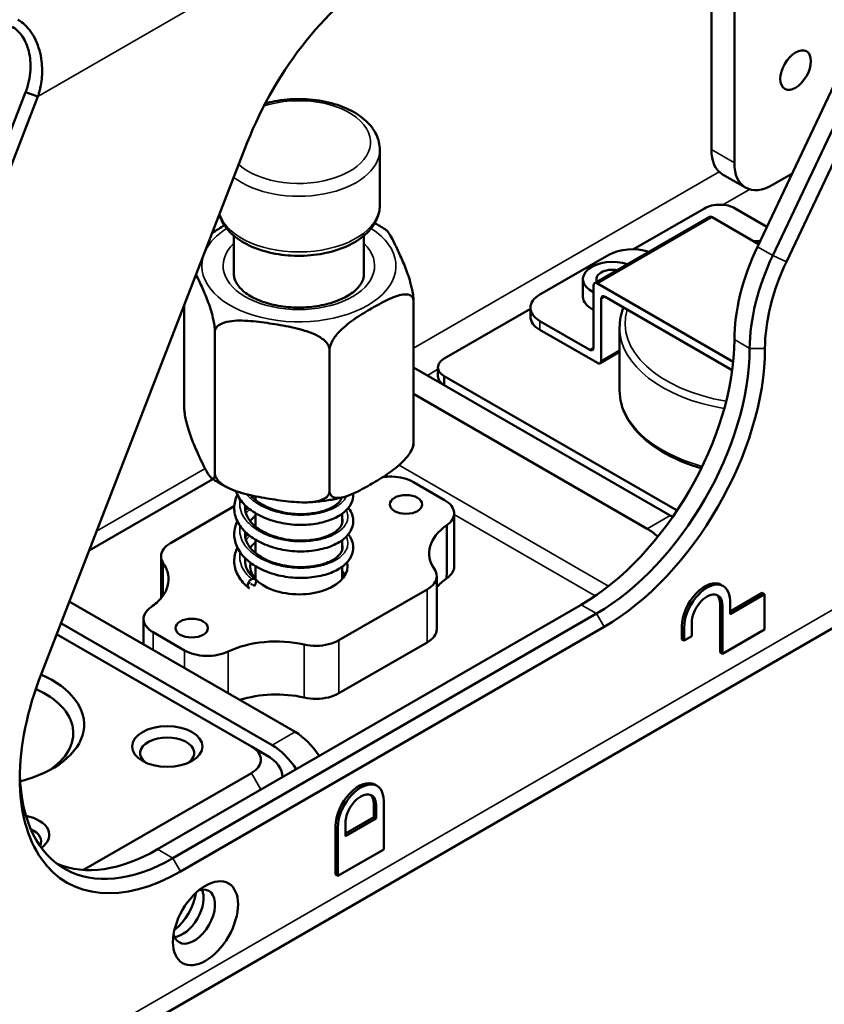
# Paper-space layout 'Sheet_1' of a CAD drawing. Header units: millimetres. Extents: x 1 to 117, y 1 to 117.
# Tile 37 of 73: x 108.56 to 111.48, y 31.85 to 35.43. Entities that reach past the tile are written whole.
import ezdxf

# ---------------------------------------------------------------- set-up
doc = ezdxf.new("R2010")
doc.units = ezdxf.units.MM
doc.layers.add('Visible (ISO)', color=7, linetype='Continuous', lineweight=50)
doc.layers.add('Visible Narrow (ISO)', color=7, linetype='Continuous', lineweight=35)

psp = doc.layouts.new('Sheet_1')

# ---------------------------------------------------------------- linework, layer by layer
at = {"layer": 'Visible (ISO)'}
for p, q in [((111.15612, 36.3446), (111.15612, 34.91083)), ((111.0726, 36.29639), (111.0726, 34.95905)), ((111.60122, 35.36915), (111.23999, 34.60579)), ((111.65689, 35.33701), (111.29566, 34.57364)), ((111.34575, 34.5511), (111.70698, 35.31446)), ((108.57817, 35.16792), (107.9283, 33.49298)), ((107.97328, 33.47719), (108.62315, 35.15214)), ((108.62315, 35.15214), (108.57817, 35.16792)), ((109.38453, 34.98425), (108.6355, 33.05373)), ((109.86631, 34.75653), (109.86631, 34.95905)), ((111.19689, 34.82072), (111.11337, 34.86894)), ((111.36547, 34.87097), (111.29531, 34.83047)), ((111.04755, 34.74528), (110.78965, 34.59638)), ((111.27443, 34.67858), (111.1589, 34.74528)), ((110.64796, 34.47302), (111.06555, 34.71411)), ((111.07539, 34.71314), (111.24456, 34.61546)), ((109.33587, 34.64548), (109.33587, 34.50419)), ((109.80831, 34.64548), (109.80831, 34.50419)), ((110.69956, 34.57652), (110.44901, 34.43186)), ((110.60522, 34.48812), (110.60522, 34.42383)), ((110.64389, 34.23899), (110.64389, 34.46401)), ((110.65781, 34.47204), (111.15198, 34.18673)), ((111.14844, 34.15663), (110.68564, 34.42383)), ((109.15493, 34.39249), (109.15493, 34.02225)), ((109.98925, 34.40751), (109.98925, 33.89318)), ((110.67172, 34.41579), (110.67172, 34.19077)), ((110.41442, 34.37974), (110.10103, 34.19881)), ((110.41442, 34.38364), (110.41442, 34.3515)), ((110.44901, 34.33543), (110.62997, 34.23095)), ((109.26671, 34.29573), (109.26671, 33.7814)), ((110.44901, 34.30328), (110.65781, 34.18273)), ((110.73876, 34.08308), (110.73876, 34.31132)), ((109.68387, 34.2312), (109.68387, 33.71687)), ((110.66765, 34.18176), (110.73876, 34.22282)), ((85.39504, 18.13879), (113.22275, 34.20513)), ((109.98925, 34.16691), (110.92227, 33.62822)), ((110.07797, 34.13452), (110.07797, 34.16666)), ((110.10103, 34.13452), (110.94755, 33.64578)), ((110.10103, 34.13452), (110.10103, 34.10237)), ((110.83876, 33.58001), (109.98925, 34.07047)), ((109.25861, 33.76065), (108.80908, 33.50112)), ((109.98847, 33.74946), (110.10223, 33.68379)), ((109.4001, 33.69769), (109.4042, 33.70006)), ((109.41461, 33.69787), (109.41461, 33.68417)), ((109.10543, 33.52756), (109.33716, 33.66135)), ((109.41461, 33.63645), (109.41461, 33.58774)), ((109.72957, 33.63446), (109.72957, 33.5995)), ((110.13682, 33.63553), (110.13682, 33.44265)), ((110.92227, 33.62822), (110.93184, 33.6227)), ((109.41461, 33.54001), (109.41461, 33.4913)), ((109.72957, 33.53803), (109.72957, 33.50306)), ((109.07084, 33.47973), (109.07084, 33.32743)), ((109.41461, 33.44358), (109.41461, 33.39653)), ((109.72957, 33.44159), (109.72957, 33.39653)), ((110.07334, 33.40704), (110.07334, 33.21417)), ((110.03875, 33.35922), (109.71788, 33.17396)), ((111.108, 33.37611), (111.11607, 33.37145)), ((108.73682, 33.31487), (109.55817, 32.84066)), ((111.14053, 33.27848), (111.25773, 33.34615)), ((111.14053, 33.26916), (111.26581, 33.34149)), ((111.14053, 33.31738), (111.14053, 33.26916)), ((111.26581, 33.34149), (111.25773, 33.34615)), ((111.26581, 33.34149), (111.26581, 33.2129)), ((110.5994, 33.30359), (109.05827, 32.41382)), ((111.10462, 33.12916), (111.10462, 33.30597)), ((111.11269, 33.1245), (111.11269, 33.3013)), ((109.00736, 33.25125), (109.00736, 33.15867)), ((110.65508, 33.27144), (109.11395, 32.38167)), ((109.47465, 32.79244), (108.70625, 33.23608)), ((110.68292, 33.22322), (109.14179, 32.33345)), ((110.96542, 33.17738), (110.96542, 33.2256)), ((110.9735, 33.17272), (110.9735, 33.22094)), ((111.00134, 33.23701), (111.00134, 33.18879)), ((111.26581, 33.2129), (111.11269, 33.1245)), ((108.69096, 33.19669), (109.39949, 32.78762)), ((109.15571, 33.13731), (109.04195, 33.20299)), ((110.9735, 33.17272), (110.96542, 33.17738)), ((111.00134, 33.18879), (110.9735, 33.17272)), ((110.03875, 33.16634), (109.71788, 32.98109)), ((111.11269, 33.1245), (111.10462, 33.12916)), ((109.39949, 32.78762), (109.45517, 32.75547)), ((109.39949, 32.69118), (108.78872, 32.33856)), ((109.84829, 32.64881), (109.85636, 32.64415)), ((109.84491, 32.53045), (109.84491, 32.57867)), ((109.85298, 32.52579), (109.85298, 32.57401)), ((109.88082, 32.59008), (109.88082, 32.41328)), ((109.74163, 32.47082), (109.84491, 32.53045)), ((109.74163, 32.4615), (109.85298, 32.52579)), ((109.85298, 32.52579), (109.84491, 32.53045)), ((109.70572, 32.32151), (109.70572, 32.49831)), ((109.71379, 32.31685), (109.71379, 32.49365)), ((109.74163, 32.50972), (109.74163, 32.4615)), ((109.88082, 32.41328), (109.71379, 32.31685)), ((109.71379, 32.31685), (109.70572, 32.32151))]:
    psp.add_line(p, q, dxfattribs=at)
for centre, major_axis, start_param, end_param in [((109.89082, 34.93903), (-0.41339, -0.71601), 3.9269908, 4.9741883), ((111.2118, 35.03941), (-0.09843, -0.17048), 5.4977871, 6.2831853), ((111.29531, 34.99119), (-0.09843, -0.17048), 5.4977871, 7.0685835), ((111.07539, 34.69706), (-0.00984, 0.01705), 5.4977871, 6.2831853), ((110.78308, 34.5283), (0.11811, 0), 1.0233393, 2.3561945), ((111.57376, 34.50874), (-0.29528, -0.51143), 4.85313, 5.4974801), ((111.62944, 34.47659), (0.29528, 0.51143), 1.7115373, 2.3558991), ((110.71348, 34.48812), (-0.10827, 0), 4.1870417, 7.155802), ((111.65728, 34.46052), (0.27559, 0.47734), 1.7115373, 2.3559191), ((110.71348, 34.48812), (-0.05906, 0), 4.4178735, 6.5777008), ((110.65781, 34.45597), (-0.00984, 0.01705), 5.4977871, 7.0685835), ((110.53253, 34.38364), (-0.11811, 0), 5.4977871, 7.0685835), ((110.71348, 34.42383), (-0.10827, 0), 0, 0.8726167), ((110.68564, 34.40775), (-0.00984, 0.01705), 5.4977871, 7.0685835), ((110.53253, 34.3515), (-0.11811, 0), 0, 0.7853982), ((110.5994, 33.9465), (-0.3937, -0.68191), 0.7853982, 2.355943), ((110.62997, 34.24703), (0.00984, -0.01705), 5.4977871, 7.0685835), ((110.65508, 33.91435), (0.3937, 0.68191), 3.9269909, 5.4975119), ((110.68292, 33.89828), (0.41339, 0.71601), 3.9269912, 5.4975119), ((110.65781, 34.19881), (0.00984, -0.01705), 5.4977871, 7.0685835), ((110.92227, 33.4675), (-0.09843, 0.17048), 5.4302988, 5.4977871), ((110.32174, 33.49045), (-0.27559, 0), 5.586766, 6.6570666), ((110.83876, 33.41928), (0.09843, -0.17048), 2.0699722, 2.3561945), ((109.57209, 33.44339), (-0.17717, 0), 6.1612754, 9.5643808), ((109.57209, 33.3791), (0.17717, 0), 0.3196873, 0.4758822), ((110.32174, 33.29758), (0.27559, 0), 2.4499824, 2.6936521), ((111.04894, 33.27382), (0.05906, 0.10229), 0, 2.3561945), ((111.05701, 33.26916), (0.05906, 0.10229), 5.4977871, 8.6393798), ((111.05701, 33.26916), (0.03937, 0.06819), 5.4977871, 8.6393798), ((111.04894, 33.27382), (0.03937, 0.06819), 5.4977871, 6.1804743), ((109.49057, 33.01058), (-0.27559, 0), 4.3385077, 5.404833), ((109.14179, 33.00851), (-0.41339, -0.71601), 4.9741884, 7.0685835), ((108.39729, 32.86798), (0.3937, 0), 5.1340847, 7.2091783), ((108.39729, 32.83584), (0.35433, 0), 5.5519051, 7.1921777), ((109.49057, 32.8177), (0.27559, 0), 1.196915, 2.0771288), ((109.09326, 32.76351), (0.09843, 0), 5.6383826, 10.0695807), ((109.55817, 32.67993), (-0.09843, 0.17048), 4.8115418, 5.4977871), ((109.31597, 32.7394), (0.11811, 0), 5.4977871, 7.0685835), ((109.47465, 32.63171), (0.09843, -0.17048), 1.6699491, 2.3561945), ((109.31597, 32.67511), (0.19685, 0), 0.0100007, 0.7853982), ((109.11395, 33.02458), (-0.3937, -0.68191), 5.5224847, 7.0685835), ((109.78923, 32.54653), (0.05906, 0.10229), 0, 2.3561945), ((109.79731, 32.54187), (0.05906, 0.10229), 5.4977871, 8.6393798), ((109.79731, 32.54187), (0.03937, 0.06819), 5.4977871, 8.6393798), ((109.78923, 32.54653), (0.03937, 0.06819), 5.4977871, 6.1804743), ((108.53648, 32.46616), (0.12795, 0), 5.5982742, 7.511005), ((108.53648, 32.44205), (0.09843, 0), 5.9965359, 7.1885489), ((109.05827, 33.05673), (-0.3937, -0.68191), 0.0707697, 0.7853982), ((109.1907, 32.16882), (-0.05413, -0.09376), 5.7430413, 9.9649219), ((109.10718, 32.21704), (0.06398, 0.11081), 4.0651663, 5.3596117), ((109.14894, 32.19293), (-0.05413, -0.09376), 0.3959606, 2.7456321)]:
    psp.add_ellipse(centre, major_axis=major_axis, ratio=0.5773503, start_param=start_param, end_param=end_param, dxfattribs=at)
for centre, major_axis in [((111.37883, 35.24836), (-0.03937, -0.06819)), ((109.96183, 33.66841), (-0.05906, 0)), ((109.18235, 33.21837), (-0.05906, 0)), ((109.09326, 32.78762), (0.12795, 0)), ((109.23246, 32.14471), (-0.08366, -0.14491))]:
    psp.add_ellipse(centre, major_axis=major_axis, ratio=0.5773503, dxfattribs=at)
for points, knots in [([(108.5504, 35.43159), (108.55889, 35.42649), (108.56713, 35.42037), (108.58304, 35.40568), (108.59054, 35.39712), (108.61106, 35.36818), (108.62135, 35.34529), (108.6319, 35.30758), (108.63456, 35.29408), (108.63876, 35.2591), (108.63883, 35.23749), (108.63557, 35.20532), (108.63388, 35.1945), (108.63051, 35.1785), (108.62924, 35.17316), (108.62712, 35.16524), (108.62638, 35.1626), (108.62521, 35.15867), (108.62481, 35.15735), (108.6242, 35.15539), (108.62399, 35.15474), (108.62368, 35.15376), (108.62358, 35.15344), (108.62342, 35.15295), (108.62337, 35.15279), (108.62329, 35.15254), (108.62326, 35.15246), (108.62322, 35.15234), (108.62321, 35.1523), (108.62317, 35.15219), (108.62316, 35.15214), (108.62315, 35.15214)], [0.000001, 0.000001, 0.000001, 0.000001, 0.09333386, 0.09333386, 0.19123357, 0.19123357, 0.39027973, 0.39027973, 0.49620213, 0.49620213, 0.65999743, 0.65999743, 0.74435524, 0.74435524, 0.78718788, 0.78718788, 0.80878142, 0.80878142, 0.81962497, 0.81962497, 0.82505882, 0.82505882, 0.82777881, 0.82777881, 0.82913958, 0.82913958, 0.82982016, 0.82982016, 0.8301605, 0.8301605, 0.83069844, 0.83069844, 0.83069844, 0.83069844]), ([(108.52953, 35.40561), (108.53649, 35.40179), (108.54305, 35.39686), (108.55542, 35.38505), (108.5612, 35.37808), (108.57683, 35.35486), (108.58466, 35.33653), (108.59491, 35.29522), (108.59676, 35.27198), (108.59491, 35.2354), (108.59311, 35.22167), (108.58882, 35.20137), (108.58709, 35.19457), (108.58408, 35.18451), (108.583, 35.18116), (108.58127, 35.17617), (108.58068, 35.17451), (108.57976, 35.17203), (108.57944, 35.17121), (108.57897, 35.16997), (108.57881, 35.16956), (108.57857, 35.16895), (108.57849, 35.16874), (108.57837, 35.16843), (108.57833, 35.16833), (108.57827, 35.16818), (108.57825, 35.16812), (108.57821, 35.16803), (108.57817, 35.16793), (108.57817, 35.16792)], [0.000001, 0.000001, 0.000001, 0.000001, 0.07440278, 0.07440278, 0.15252755, 0.15252755, 0.31160963, 0.31160963, 0.48520152, 0.48520152, 0.5897102, 0.5897102, 0.64326295, 0.64326295, 0.67035908, 0.67035908, 0.68399063, 0.68399063, 0.69082806, 0.69082806, 0.69425231, 0.69425231, 0.69596584, 0.69596584, 0.69682295, 0.69682295, 0.6972516, 0.6972516, 0.69760174, 0.69760174, 0.69760174, 0.69760174]), ([(109.86631, 34.95905), (109.86631, 34.9774), (109.862, 34.99567), (109.8455, 35.03092), (109.83273, 35.04767), (109.79904, 35.07924), (109.7772, 35.09356), (109.72716, 35.11744), (109.69874, 35.1268), (109.63891, 35.13945), (109.60753, 35.14278), (109.54479, 35.1433), (109.51344, 35.14051), (109.4719, 35.13254), (109.4605, 35.12987), (109.44939, 35.12676)], [0.7853982, 0.7853982, 0.7853982, 0.7853982, 1.0494452, 1.0494452, 1.3375527, 1.3375527, 1.6655221, 1.6655221, 2.0050425, 2.0050425, 2.3419381, 2.3419381, 2.6771726, 2.6771726, 2.8073287, 2.8073287, 2.8073287, 2.8073287]), ([(109.28284, 34.72215), (109.28474, 34.71564), (109.28717, 34.70925), (109.29868, 34.68466), (109.31145, 34.66792), (109.34514, 34.63634), (109.36698, 34.62202), (109.41702, 34.59814), (109.44544, 34.58879), (109.50527, 34.57613), (109.53665, 34.5728), (109.59939, 34.57228), (109.63074, 34.57507), (109.69071, 34.58658), (109.7193, 34.59532), (109.77111, 34.61842), (109.7943, 34.63281), (109.83194, 34.66644), (109.84667, 34.68563), (109.86264, 34.72268), (109.86631, 34.73958), (109.86631, 34.75653)], [4.0938802, 4.0938802, 4.0938802, 4.0938802, 4.1910379, 4.1910379, 4.4791453, 4.4791453, 4.8071147, 4.8071147, 5.1466351, 5.1466351, 5.4835308, 5.4835308, 5.8187653, 5.8187653, 6.1554022, 6.1554022, 6.4948675, 6.4948675, 6.8246774, 6.8246774, 7.0685835, 7.0685835, 7.0685835, 7.0685835]), ([(111.04755, 34.74528), (111.05499, 34.74941), (111.06374, 34.75289), (111.07333, 34.75519), (111.08276, 34.75746), (111.09299, 34.7586), (111.10323, 34.7586), (111.11346, 34.7586), (111.1237, 34.75746), (111.13313, 34.75519), (111.14271, 34.75289), (111.15146, 34.74941), (111.1589, 34.74528)], [0, 0, 0, 0, 0.2520177, 0.2520177, 0.2520177, 0.5, 0.5, 0.5, 0.7479823, 0.7479823, 0.7479823, 1, 1, 1, 1]), ([(109.84811, 34.69163), (109.84845, 34.69145), (109.84879, 34.69127), (109.85376, 34.68862), (109.85832, 34.68607), (109.86731, 34.68082), (109.87173, 34.67813), (109.88043, 34.67258), (109.8847, 34.66974), (109.8889, 34.66682)], [4.67072865, 4.67072865, 4.67072865, 4.67072865, 4.67390706, 4.67390706, 4.71774306, 4.71774306, 4.76157906, 4.76157906, 4.80541506, 4.80541506, 4.80541506, 4.80541506]), ([(109.8889, 34.66677), (109.8898, 34.66617), (109.89068, 34.66544), (109.89778, 34.6586), (109.90491, 34.64677), (109.91937, 34.6196), (109.92669, 34.60429), (109.93336, 34.58992), (109.94003, 34.57555), (109.94736, 34.55929), (109.96181, 34.52415), (109.96894, 34.50526), (109.97823, 34.47418), (109.98171, 34.46101), (109.98571, 34.44155), (109.98726, 34.43237), (109.98881, 34.41897), (109.98925, 34.41236), (109.98925, 34.40751)], [1.9531942, 1.9531942, 1.9531942, 1.9531942, 1.9801263, 1.9801263, 2.1764742, 2.1764742, 2.372822, 2.372822, 2.372822, 2.5691699, 2.5691699, 2.7655178, 2.7655178, 2.861543, 2.861543, 2.9207627, 2.9207627, 2.9660275, 2.9660275, 2.9660275, 2.9660275]), ([(109.26671, 34.29573), (109.26671, 34.30058), (109.26626, 34.30719), (109.26472, 34.3206), (109.26316, 34.32977), (109.25917, 34.34923), (109.25569, 34.3624), (109.2464, 34.39348), (109.23927, 34.41238), (109.22481, 34.44751), (109.21749, 34.46378), (109.21082, 34.47815), (109.20683, 34.48673), (109.20261, 34.49566), (109.19832, 34.50434)], [1.77961652, 1.77961652, 1.77961652, 1.77961652, 1.82488137, 1.82488137, 1.8841011, 1.8841011, 1.9801263, 1.9801263, 2.17647417, 2.17647417, 2.37282203, 2.37282203, 2.37282203, 2.49015105, 2.49015105, 2.49015105, 2.49015105]), ([(109.80831, 34.50419), (109.80831, 34.49672), (109.80678, 34.48918), (109.79805, 34.46914), (109.78815, 34.45596), (109.76046, 34.43313), (109.74469, 34.42338), (109.70771, 34.40658), (109.68653, 34.39954), (109.6406, 34.38918), (109.61581, 34.38591), (109.56535, 34.38376), (109.53969, 34.38491), (109.49048, 34.3915), (109.46694, 34.39693), (109.42473, 34.41116), (109.40602, 34.41992), (109.37524, 34.43916), (109.36312, 34.4496), (109.3454, 34.47058), (109.34012, 34.48095), (109.33644, 34.49518), (109.33587, 34.49969), (109.33587, 34.50419)], [5.4977871, 5.4977871, 5.4977871, 5.4977871, 5.7443637, 5.7443637, 6.1084817, 6.1084817, 6.4019696, 6.4019696, 6.6959446, 6.6959446, 6.9949448, 6.9949448, 7.2965054, 7.2965054, 7.5971635, 7.5971635, 7.8936383, 7.8936383, 8.1856605, 8.1856605, 8.4909071, 8.4909071, 8.6393798, 8.6393798, 8.6393798, 8.6393798]), ([(109.98925, 34.40751), (109.98925, 34.41236), (109.98804, 34.41731), (109.98382, 34.42496), (109.97957, 34.42832), (109.96865, 34.43287), (109.95915, 34.43306), (109.93377, 34.42947), (109.91429, 34.42176), (109.8748, 34.40294), (109.85478, 34.39186), (109.83656, 34.38134), (109.81834, 34.37082), (109.79832, 34.35879), (109.75883, 34.332), (109.73935, 34.31722), (109.71396, 34.2915), (109.70447, 34.28034), (109.69355, 34.26319), (109.6893, 34.25491), (109.68508, 34.2424), (109.68387, 34.23605), (109.68387, 34.2312)], [1.7796165, 1.7796165, 1.7796165, 1.7796165, 1.8248814, 1.8248814, 1.8841011, 1.8841011, 1.9801263, 1.9801263, 2.1764742, 2.1764742, 2.372822, 2.372822, 2.372822, 2.5691699, 2.5691699, 2.7655178, 2.7655178, 2.861543, 2.861543, 2.9207627, 2.9207627, 2.9660275, 2.9660275, 2.9660275, 2.9660275]), ([(109.68387, 34.2312), (109.68387, 34.23605), (109.68221, 34.24195), (109.67645, 34.25293), (109.67064, 34.25964), (109.65573, 34.2728), (109.64276, 34.28049), (109.60808, 34.29692), (109.58147, 34.30456), (109.52752, 34.3169), (109.50018, 34.3216), (109.47529, 34.32545), (109.4504, 34.3293), (109.42306, 34.33306), (109.3691, 34.33742), (109.34249, 34.338), (109.30782, 34.3323), (109.29485, 34.32863), (109.27994, 34.32009), (109.27412, 34.31517), (109.26837, 34.30597), (109.26671, 34.30058), (109.26671, 34.29573)], [1.7796165, 1.7796165, 1.7796165, 1.7796165, 1.8248814, 1.8248814, 1.8841011, 1.8841011, 1.9801263, 1.9801263, 2.1764742, 2.1764742, 2.372822, 2.372822, 2.372822, 2.5691699, 2.5691699, 2.7655178, 2.7655178, 2.861543, 2.861543, 2.9207627, 2.9207627, 2.9660275, 2.9660275, 2.9660275, 2.9660275]), ([(110.10103, 34.13452), (110.09387, 34.13881), (110.08786, 34.14387), (110.08386, 34.1494), (110.07994, 34.15484), (110.07797, 34.16075), (110.07797, 34.16666), (110.07797, 34.17257), (110.07994, 34.17848), (110.08386, 34.18392), (110.08786, 34.18946), (110.09387, 34.19451), (110.10103, 34.19881)], [0, 0, 0, 0, 0.2520177, 0.2520177, 0.2520177, 0.5, 0.5, 0.5, 0.7479823, 0.7479823, 0.7479823, 1, 1, 1, 1]), ([(110.07797, 34.13452), (110.07797, 34.12861), (110.07994, 34.1227), (110.08386, 34.11725), (110.08786, 34.11172), (110.09387, 34.10667), (110.10103, 34.10237)], [0.5, 0.5, 0.5, 0.5, 0.7479823, 0.7479823, 0.7479823, 1, 1, 1, 1]), ([(110.73876, 34.08308), (110.73876, 34.05031), (110.74736, 34.01761), (110.78074, 33.95496), (110.80612, 33.92514), (110.87171, 33.87097), (110.9125, 33.84688), (110.98305, 33.81681), (111.00902, 33.80763), (111.03611, 33.79982)], [3.9269908, 3.9269908, 3.9269908, 3.9269908, 4.2253303, 4.2253303, 4.5370702, 4.5370702, 4.8618401, 4.8618401, 5.0345566, 5.0345566, 5.0345566, 5.0345566]), ([(109.15493, 34.02225), (109.15493, 34.0174), (109.15537, 34.01079), (109.15692, 33.99739), (109.15847, 33.98821), (109.16247, 33.96875), (109.16595, 33.95558), (109.17524, 33.9245), (109.18237, 33.90561), (109.19682, 33.87047), (109.20415, 33.85421), (109.21749, 33.82547), (109.22481, 33.81016), (109.23927, 33.78299), (109.2464, 33.77116), (109.25569, 33.76221), (109.25917, 33.7604), (109.26316, 33.76264), (109.26472, 33.7651), (109.26626, 33.77186), (109.26671, 33.77655), (109.26671, 33.7814)], [-1.7796165, -1.7796165, -1.7796165, -1.7796165, -1.7343517, -1.7343517, -1.6751319, -1.6751319, -1.5791067, -1.5791067, -1.3827589, -1.3827589, -1.186411, -1.186411, -0.9900632, -0.9900632, -0.7937153, -0.7937153, -0.6976901, -0.6976901, -0.6384704, -0.6384704, -0.5932055, -0.5932055, -0.5932055, -0.5932055]), ([(109.68387, 33.71687), (109.68387, 33.71202), (109.68508, 33.70707), (109.6893, 33.69942), (109.69355, 33.69606), (109.70447, 33.69151), (109.71396, 33.69131), (109.73935, 33.6949), (109.75883, 33.70262), (109.79832, 33.72143), (109.81834, 33.73252), (109.85478, 33.75355), (109.8748, 33.76559), (109.91429, 33.79238), (109.93377, 33.80715), (109.95915, 33.83287), (109.96865, 33.84403), (109.97957, 33.86119), (109.98382, 33.86946), (109.98804, 33.88198), (109.98925, 33.88833), (109.98925, 33.89318)], [-1.7796165, -1.7796165, -1.7796165, -1.7796165, -1.7343517, -1.7343517, -1.6751319, -1.6751319, -1.5791067, -1.5791067, -1.3827589, -1.3827589, -1.186411, -1.186411, -0.9900632, -0.9900632, -0.7937153, -0.7937153, -0.6976901, -0.6976901, -0.6384704, -0.6384704, -0.5932055, -0.5932055, -0.5932055, -0.5932055]), ([(109.98925, 33.89318), (109.98925, 33.88833), (109.98881, 33.88364), (109.98783, 33.87938), (109.98745, 33.87822), (109.98701, 33.87723)], [-1.779616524, -1.779616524, -1.779616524, -1.779616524, -1.734351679, -1.734351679, -1.713783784, -1.713783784, -1.713783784, -1.713783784]), ([(109.98702, 33.87717), (109.98666, 33.87633), (109.98629, 33.8755), (109.98555, 33.87383), (109.98517, 33.873), (109.98441, 33.87135), (109.98402, 33.87052), (109.98324, 33.86888), (109.98284, 33.86806), (109.98203, 33.86642), (109.98163, 33.86561), (109.98122, 33.8648)], [5.742148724, 5.742148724, 5.742148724, 5.742148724, 5.750253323, 5.750253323, 5.758357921, 5.758357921, 5.76646252, 5.76646252, 5.774567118, 5.774567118, 5.782671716, 5.782671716, 5.782671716, 5.782671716]), ([(109.26671, 33.7814), (109.26671, 33.77655), (109.26837, 33.77065), (109.27412, 33.75967), (109.27994, 33.75296), (109.29485, 33.7398), (109.30782, 33.73211), (109.34249, 33.71568), (109.3691, 33.70804), (109.42306, 33.6957), (109.4504, 33.691), (109.50018, 33.6833), (109.52752, 33.67954), (109.58147, 33.67518), (109.60808, 33.6746), (109.64276, 33.6803), (109.65573, 33.68397), (109.67064, 33.69251), (109.67645, 33.69743), (109.68221, 33.70663), (109.68387, 33.71202), (109.68387, 33.71687)], [-1.7796165, -1.7796165, -1.7796165, -1.7796165, -1.7343517, -1.7343517, -1.6751319, -1.6751319, -1.5791067, -1.5791067, -1.3827589, -1.3827589, -1.186411, -1.186411, -0.9900632, -0.9900632, -0.7937153, -0.7937153, -0.6976901, -0.6976901, -0.6384704, -0.6384704, -0.5932055, -0.5932055, -0.5932055, -0.5932055]), ([(109.32363, 33.72468), (109.31874, 33.72687), (109.31392, 33.72913), (109.30439, 33.73379), (109.29969, 33.73619), (109.29042, 33.74114), (109.28586, 33.74369), (109.27687, 33.74894), (109.27245, 33.75163), (109.26375, 33.75718), (109.25948, 33.76002), (109.25528, 33.76294)], [1.44464241, 1.44464241, 1.44464241, 1.44464241, 1.48847841, 1.48847841, 1.53231441, 1.53231441, 1.5761504, 1.5761504, 1.6199864, 1.6199864, 1.6638224, 1.6638224, 1.6638224, 1.6638224]), ([(109.87708, 33.76752), (109.88795, 33.76905), (109.91375, 33.77045), (109.9537, 33.76516), (109.978, 33.75531), (109.98847, 33.74946)], [0.30833985, 0.30833985, 0.30833985, 0.30833985, 0.50048631, 0.74845056, 1, 1, 1, 1]), ([(109.76996, 33.70804), (109.76999, 33.70762), (109.77001, 33.7072), (109.7705, 33.6945), (109.76751, 33.682), (109.75597, 33.65957), (109.74749, 33.64927), (109.72502, 33.63013), (109.71015, 33.62144), (109.67522, 33.60698), (109.65437, 33.60136), (109.61054, 33.59453), (109.58703, 33.59309), (109.54069, 33.59506), (109.51731, 33.59844), (109.47291, 33.60943), (109.45139, 33.61725), (109.41287, 33.63645), (109.39547, 33.64801), (109.36677, 33.67428), (109.35524, 33.68948), (109.34596, 33.70931), (109.34442, 33.71308), (109.34309, 33.71691)], [8.8176471, 8.8176471, 8.8176471, 8.8176471, 8.8227807, 8.8227807, 8.9734113, 8.9734113, 9.120388, 9.120388, 9.2884623, 9.2884623, 9.4697635, 9.4697635, 9.6490134, 9.6490134, 9.8246856, 9.8246856, 10.0017361, 10.0017361, 10.1797302, 10.1797302, 10.3594131, 10.3594131, 10.4007091, 10.4007091, 10.4007091, 10.4007091]), ([(109.75198, 33.65573), (109.759, 33.64698), (109.76426, 33.63738), (109.77102, 33.6144), (109.77096, 33.60042), (109.7637, 33.57628), (109.7575, 33.56552), (109.73977, 33.54506), (109.72748, 33.53552), (109.6974, 33.51881), (109.67871, 33.51174), (109.63775, 33.50159), (109.61486, 33.49846), (109.56881, 33.49674), (109.54514, 33.49816), (109.49955, 33.50564), (109.47706, 33.5117), (109.43575, 33.52771), (109.41645, 33.53788), (109.38336, 33.56132), (109.36918, 33.57507), (109.3483, 33.60508), (109.34127, 33.62165), (109.33585, 33.65427), (109.33686, 33.67062), (109.3432, 33.69212), (109.34556, 33.69815), (109.34845, 33.70402)], [5.2434274, 5.2434274, 5.2434274, 5.2434274, 5.3707555, 5.3707555, 5.5336763, 5.5336763, 5.6759075, 5.6759075, 5.8362823, 5.8362823, 6.0138647, 6.0138647, 6.1951791, 6.1951791, 6.3717529, 6.3717529, 6.5477707, 6.5477707, 6.7251758, 6.7251758, 6.9044517, 6.9044517, 7.0819509, 7.0819509, 7.248013, 7.248013, 7.3139054, 7.3139054, 7.3139054, 7.3139054]), ([(109.39653, 33.70177), (109.40421, 33.69255), (109.41421, 33.68375), (109.43869, 33.66717), (109.45372, 33.65935), (109.48641, 33.64655), (109.5045, 33.64145), (109.54153, 33.63465), (109.56094, 33.63295), (109.59842, 33.63313), (109.61696, 33.63488), (109.65081, 33.64112), (109.66658, 33.64574), (109.69287, 33.65695), (109.70385, 33.66363), (109.71974, 33.67736), (109.72501, 33.68458), (109.7282, 33.69192), (109.72853, 33.69275), (109.72882, 33.69356)], [14.5266462, 14.5266462, 14.5266462, 14.5266462, 14.6570557, 14.6570557, 14.7982293, 14.7982293, 14.9413707, 14.9413707, 15.0862644, 15.0862644, 15.2311626, 15.2311626, 15.3763226, 15.3763226, 15.5186222, 15.5186222, 15.6576085, 15.6576085, 15.6754936, 15.6754936, 15.6754936, 15.6754936]), ([(109.73376, 33.6948), (109.72575, 33.69276), (109.71765, 33.69088), (109.70131, 33.68744), (109.69306, 33.68587), (109.67645, 33.68305), (109.66809, 33.6818), (109.65127, 33.67962), (109.64281, 33.67869), (109.62583, 33.67714), (109.6173, 33.67652), (109.60876, 33.67607)], [0.37072174, 0.37072174, 0.37072174, 0.37072174, 0.43523698, 0.43523698, 0.49975221, 0.49975221, 0.56426745, 0.56426745, 0.62878268, 0.62878268, 0.69329792, 0.69329792, 0.69329792, 0.69329792]), ([(110.10223, 33.68379), (110.11236, 33.67774), (110.12941, 33.66371), (110.13931, 33.63879), (110.13349, 33.61366), (110.11909, 33.59896), (110.11032, 33.59252)], [0, 0, 0, 0, 0.2534849, 0.503357, 0.7532291, 1, 1, 1, 1]), ([(109.37702, 33.66501), (109.37656, 33.66172), (109.37636, 33.65842), (109.37655, 33.64293), (109.3801, 33.63053), (109.39418, 33.60665), (109.40487, 33.59501), (109.43051, 33.57561), (109.44503, 33.56723), (109.47666, 33.55342), (109.49413, 33.54779), (109.53045, 33.53977), (109.54976, 33.53734), (109.58752, 33.53616), (109.60642, 33.53734), (109.64135, 33.54247), (109.65784, 33.54659), (109.68584, 33.55697), (109.69781, 33.56333), (109.71582, 33.57681), (109.72218, 33.58409), (109.72982, 33.59778), (109.73112, 33.60401), (109.73045, 33.61203), (109.73011, 33.6139), (109.72957, 33.61584)], [17.1754481, 17.1754481, 17.1754481, 17.1754481, 17.2206425, 17.2206425, 17.3868038, 17.3868038, 17.5497701, 17.5497701, 17.6928315, 17.6928315, 17.8343779, 17.8343779, 17.9790494, 17.9790494, 18.1242268, 18.1242268, 18.2697327, 18.2697327, 18.4122921, 18.4122921, 18.5518799, 18.5518799, 18.6966195, 18.6966195, 18.740648, 18.740648, 18.740648, 18.740648]), ([(109.37708, 33.6464), (109.3799, 33.64919), (109.38286, 33.65191), (109.38639, 33.65495), (109.38684, 33.65534), (109.3873, 33.65573)], [4.087984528, 4.087984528, 4.087984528, 4.087984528, 4.124685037, 4.124685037, 4.130129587, 4.130129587, 4.130129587, 4.130129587]), ([(109.75198, 33.55929), (109.75503, 33.55549), (109.75773, 33.55155), (109.7674, 33.5347), (109.77098, 33.52009), (109.76893, 33.49396), (109.76477, 33.48216), (109.75121, 33.46049), (109.74154, 33.45042), (109.71658, 33.432), (109.70037, 33.42376), (109.66324, 33.41067), (109.64167, 33.40587), (109.59685, 33.40068), (109.57305, 33.40014), (109.52673, 33.40401), (109.50362, 33.40828), (109.46015, 33.42097), (109.43929, 33.4296), (109.40253, 33.45024), (109.38616, 33.46242), (109.35988, 33.49), (109.34975, 33.50579), (109.33796, 33.53798), (109.33586, 33.55477), (109.33904, 33.58355), (109.34272, 33.59593), (109.34845, 33.60758)], [1.8608747, 1.8608747, 1.8608747, 1.8608747, 1.9162543, 1.9162543, 2.0904747, 2.0904747, 2.2365362, 2.2365362, 2.3872831, 2.3872831, 2.5593146, 2.5593146, 2.7403829, 2.7403829, 2.9195809, 2.9195809, 3.0948973, 3.0948973, 3.2719376, 3.2719376, 3.4497382, 3.4497382, 3.6293653, 3.6293653, 3.8003952, 3.8003952, 3.9313284, 3.9313284, 3.9313284, 3.9313284]), ([(109.41461, 33.62734), (109.40724, 33.62129), (109.40085, 33.6149), (109.39533, 33.60811), (109.39507, 33.60779), (109.39481, 33.60747)], [19.820377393, 19.820377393, 19.820377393, 19.820377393, 19.91185072, 19.91185072, 19.916348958, 19.916348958, 19.916348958, 19.916348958]), ([(109.37703, 33.56865), (109.37592, 33.56072), (109.37626, 33.55264), (109.38086, 33.53221), (109.38751, 33.5193), (109.4071, 33.49664), (109.41965, 33.48644), (109.44789, 33.46935), (109.46351, 33.46212), (109.4972, 33.45047), (109.51577, 33.446), (109.55325, 33.44059), (109.57264, 33.43968), (109.60973, 33.44119), (109.62788, 33.44354), (109.66051, 33.45094), (109.67542, 33.45608), (109.69976, 33.46805), (109.70958, 33.47498), (109.72322, 33.48886), (109.72739, 33.49592), (109.73116, 33.50819), (109.7312, 33.51358), (109.72957, 33.5194)], [20.0957181, 20.0957181, 20.0957181, 20.0957181, 20.2047277, 20.2047277, 20.375441, 20.375441, 20.5287252, 20.5287252, 20.6687347, 20.6687347, 20.8126618, 20.8126618, 20.95751, 20.95751, 21.1027475, 21.1027475, 21.2475229, 21.2475229, 21.389166, 21.389166, 21.5279429, 21.5279429, 21.6612022, 21.6612022, 21.6612022, 21.6612022]), ([(110.10948, 33.39905), (110.10988, 33.41981), (110.11045, 33.46183), (110.1103, 33.52599), (110.11034, 33.57014), (110.11032, 33.59252)], [0.00000018, 0.00000018, 0.00000018, 0.00000018, 0.33333333, 0.66666667, 1, 1, 1, 1]), ([(109.07899, 33.45444), (109.07368, 33.46263), (109.06779, 33.48021), (109.0773, 33.50652), (109.09488, 33.52128), (109.10543, 33.52756)], [0, 0, 0, 0, 0.3339853, 0.6659447, 1, 1, 1, 1]), ([(109.41461, 33.5309), (109.41024, 33.52732), (109.40623, 33.52363), (109.39979, 33.51697), (109.39717, 33.514), (109.39479, 33.511)], [22.74157686, 22.74157686, 22.74157686, 22.74157686, 22.795725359, 22.795725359, 22.837845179, 22.837845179, 22.837845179, 22.837845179]), ([(109.38928, 33.3648), (109.37404, 33.37716), (109.36144, 33.3915), (109.34385, 33.42209), (109.33851, 33.43875), (109.33616, 33.47105), (109.33862, 33.48707), (109.34563, 33.50509), (109.34697, 33.50815), (109.34845, 33.51116)], [0, 0, 0, 0, 0.17678055, 0.17678055, 0.3509474, 0.3509474, 0.51510809, 0.51510809, 0.54901688, 0.54901688, 0.54901688, 0.54901688]), ([(109.03456, 33.29474), (109.05008, 33.30569), (109.07653, 33.32985), (109.09771, 33.37079), (109.09981, 33.41351), (109.08779, 33.44123), (109.07899, 33.45444)], [0, 0, 0, 0, 0.2509473, 0.5, 0.7490527, 1, 1, 1, 1]), ([(109.37702, 33.47215), (109.37635, 33.46731), (109.37622, 33.46242), (109.37764, 33.44519), (109.38227, 33.43246), (109.39628, 33.41197), (109.40383, 33.40378), (109.4129, 33.39626)], [23.01724991, 23.01724991, 23.01724991, 23.01724991, 23.08361924, 23.08361924, 23.25294615, 23.25294615, 23.36895243, 23.36895243, 23.36895243, 23.36895243]), ([(110.06519, 33.43234), (110.0705, 33.42415), (110.07346, 33.41533), (110.07334, 33.40653), (110.07322, 33.39778), (110.07006, 33.38904), (110.06411, 33.381), (110.05812, 33.3729), (110.0493, 33.3655), (110.03875, 33.35922)], [0, 0, 0, 0, 0.3339853, 0.3339853, 0.3339853, 0.6659447, 0.6659447, 0.6659447, 1, 1, 1, 1]), ([(110.10948, 33.39905), (110.11865, 33.40564), (110.1261, 33.41315), (110.1308, 33.4212), (110.13482, 33.42809), (110.13682, 33.43537), (110.13682, 33.44265)], [0.00000938, 0.00000938, 0.00000938, 0.00000938, 0.25252044, 0.25252044, 0.25252044, 0.46890244, 0.46890244, 0.46890244, 0.46890244]), ([(109.39191, 33.36339), (109.39186, 33.3634), (109.39181, 33.36342), (109.39087, 33.36373), (109.39005, 33.36418), (109.38852, 33.36541), (109.38786, 33.36618), (109.38695, 33.36773), (109.38664, 33.36844), (109.38613, 33.37008), (109.38595, 33.37102), (109.38578, 33.37302), (109.38579, 33.37408), (109.38601, 33.37628), (109.38622, 33.37741), (109.38682, 33.37968), (109.3872, 33.38081), (109.38812, 33.38303), (109.38865, 33.38412), (109.38986, 33.38624), (109.39054, 33.38728), (109.392, 33.38925), (109.39278, 33.39018), (109.39484, 33.39238), (109.39617, 33.39356), (109.3987, 33.39538), (109.39987, 33.39607), (109.40106, 33.39663)], [-0.12601599, -0.12601599, -0.12601599, -0.12601599, -0.12542801, -0.12542801, -0.11437569, -0.11437569, -0.10219719, -0.10219719, -0.09369941, -0.09369941, -0.08390592, -0.08390592, -0.07388561, -0.07388561, -0.06388205, -0.06388205, -0.05425798, -0.05425798, -0.04480938, -0.04480938, -0.03532117, -0.03532117, -0.02589012, -0.02589012, -0.01170664, -0.01170664, -0.000001, -0.000001, -0.000001, -0.000001]), ([(109.39486, 33.38095), (109.39413, 33.38139), (109.39328, 33.3819), (109.39134, 33.38305), (109.39012, 33.38377), (109.38887, 33.38448)], [-0.0072051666, -0.0072051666, -0.0072051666, -0.0072051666, -0.0063592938, -0.0063592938, -0.0052836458, -0.0052836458, -0.0052836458, -0.0052836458]), ([(109.40106, 33.39663), (109.40112, 33.39666), (109.40118, 33.39669), (109.40124, 33.39672), (109.40134, 33.39676), (109.40144, 33.39681), (109.40154, 33.39685), (109.40167, 33.39691), (109.40181, 33.39697), (109.40195, 33.39702)], [0, 0, 0, 0, 0.2121378, 0.2121378, 0.2121378, 0.5499185, 0.5499185, 0.5499185, 1, 1, 1, 1]), ([(109.40195, 33.39702), (109.40196, 33.39704), (109.40198, 33.39705), (109.402, 33.39706), (109.402, 33.39706), (109.40201, 33.39706), (109.40201, 33.39706), (109.40202, 33.39706), (109.40203, 33.39706), (109.40204, 33.39706), (109.40204, 33.39706), (109.40205, 33.39706), (109.40206, 33.39706), (109.4021, 33.39708), (109.40213, 33.3971), (109.40227, 33.39715), (109.40231, 33.39717), (109.4026, 33.39727), (109.40276, 33.39733), (109.40334, 33.39753), (109.40371, 33.39764), (109.40487, 33.39794), (109.40565, 33.39808), (109.40729, 33.3982), (109.40814, 33.39816), (109.40976, 33.39789), (109.41053, 33.39766), (109.41196, 33.39698), (109.41262, 33.39654), (109.4138, 33.39545), (109.41431, 33.39481), (109.41518, 33.39335), (109.41554, 33.39253), (109.41605, 33.39075), (109.41621, 33.38979), (109.41634, 33.38777), (109.41631, 33.3867), (109.41605, 33.38452), (109.41583, 33.3834), (109.41526, 33.38134), (109.41495, 33.3804), (109.41404, 33.37815), (109.41338, 33.37683), (109.41195, 33.37439), (109.41118, 33.37325), (109.41029, 33.37212), (109.41025, 33.37207), (109.41021, 33.37201)], [-0.12798587, -0.12798587, -0.12798587, -0.12798587, -0.12706721, -0.12706721, -0.12665361, -0.12665361, -0.12626744, -0.12626744, -0.12560773, -0.12560773, -0.12510577, -0.12510577, -0.12422906, -0.12422906, -0.12140128, -0.12140128, -0.11897066, -0.11897066, -0.11656832, -0.11656832, -0.11289928, -0.11289928, -0.10508074, -0.10508074, -0.09599265, -0.09599265, -0.08670053, -0.08670053, -0.07726351, -0.07726351, -0.06776127, -0.06776127, -0.05818611, -0.05818611, -0.0486478, -0.0486478, -0.03900101, -0.03900101, -0.02938614, -0.02938614, -0.02161827, -0.02161827, -0.01041907, -0.01041907, 0, 0, 0.0005409, 0.0005409, 0.0005409, 0.0005409]), ([(109.39191, 33.36339), (109.39188, 33.36341), (109.39185, 33.36344), (109.39103, 33.36417), (109.39026, 33.36487), (109.38872, 33.36634), (109.38782, 33.36724), (109.38714, 33.36794), (109.38695, 33.36813), (109.38676, 33.36833)], [-0.000402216, -0.000402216, -0.000402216, -0.000402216, 0, 0, 0.011061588, 0.011061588, 0.022537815, 0.022537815, 0.026531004, 0.026531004, 0.026531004, 0.026531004]), ([(109.39975, 33.37803), (109.39915, 33.37839), (109.39856, 33.37874), (109.39788, 33.37915), (109.39776, 33.37921), (109.39763, 33.37929)], [-0.0110930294, -0.0110930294, -0.0110930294, -0.0110930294, -0.0089272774, -0.0089272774, -0.0086364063, -0.0086364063, -0.0086364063, -0.0086364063]), ([(109.40387, 33.37561), (109.40365, 33.37574), (109.40343, 33.37587), (109.40243, 33.37645), (109.40183, 33.3768), (109.40121, 33.37717)], [-0.0157803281, -0.0157803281, -0.0157803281, -0.0157803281, -0.0151434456, -0.0151434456, -0.0128444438, -0.0128444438, -0.0128444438, -0.0128444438]), ([(109.41021, 33.37201), (109.41017, 33.37203), (109.41014, 33.37205), (109.40924, 33.37255), (109.40839, 33.37303), (109.40694, 33.37385), (109.40632, 33.3742), (109.4057, 33.37455)], [-0.0219477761, -0.0219477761, -0.0219477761, -0.0219477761, -0.0218401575, -0.0218401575, -0.0191841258, -0.0191841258, -0.0174841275, -0.0174841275, -0.0174841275, -0.0174841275]), ([(109.04195, 33.20299), (109.03182, 33.20903), (109.01478, 33.22306), (109.00487, 33.24797), (109.01073, 33.27331), (109.02545, 33.28818), (109.03456, 33.29474)], [0, 0, 0, 0, 0.251793, 0.5, 0.748207, 1, 1, 1, 1]), ([(110.03875, 33.16634), (110.0493, 33.17262), (110.05812, 33.18003), (110.06411, 33.18812), (110.07006, 33.19617), (110.07322, 33.2049), (110.07334, 33.21365), (110.07334, 33.21382), (110.07334, 33.214), (110.07334, 33.21417)], [0, 0, 0, 0, 0.3340553, 0.3340553, 0.3340553, 0.66601469, 0.66601469, 0.66601469, 0.67253197, 0.67253197, 0.67253197, 0.67253197]), ([(109.71788, 33.17396), (109.707, 33.16787), (109.69418, 33.16278), (109.68016, 33.15932), (109.66623, 33.15589), (109.6511, 33.15406), (109.63595, 33.15399), (109.6207, 33.15392), (109.60542, 33.15563), (109.59123, 33.1587)], [0, 0, 0, 0, 0.3339853, 0.3339853, 0.3339853, 0.6659447, 0.6659447, 0.6659447, 1, 1, 1, 1]), ([(109.31463, 33.13304), (109.30326, 33.12778), (109.29029, 33.1235), (109.27641, 33.12081), (109.26273, 33.11815), (109.24817, 33.11703), (109.23374, 33.11741), (109.2193, 33.1178), (109.20499, 33.1197), (109.19179, 33.12308), (109.17841, 33.12651), (109.16618, 33.13146), (109.15571, 33.13731)], [0, 0, 0, 0, 0.251793, 0.251793, 0.251793, 0.5, 0.5, 0.5, 0.748207, 0.748207, 0.748207, 1, 1, 1, 1]), ([(109.59123, 32.96582), (109.60542, 32.96276), (109.6207, 32.96105), (109.63595, 32.96112), (109.6511, 32.96119), (109.66623, 32.96301), (109.68016, 32.96645), (109.69418, 32.96991), (109.707, 32.975), (109.71788, 32.98109)], [0, 0, 0, 0, 0.3340553, 0.3340553, 0.3340553, 0.6660147, 0.6660147, 0.6660147, 1, 1, 1, 1])]:
    psp.add_open_spline(points, degree=3, knots=knots, dxfattribs=at)
for points in [[(109.25707, 34.65575), (109.27215, 34.6657), (109.28724, 34.67485), (109.30142, 34.68312)], [(111.22723, 34.62547), (111.2347, 34.62583), (111.24218, 34.62609), (111.24968, 34.62626)], [(110.73876, 34.31132), (110.73876, 34.33615), (110.74367, 34.36096), (110.75318, 34.38483)], [(109.37707, 33.54996), (109.38031, 33.55316), (109.38374, 33.55628), (109.38732, 33.55931)], [(109.40206, 33.39706), (109.40203, 33.39705), (109.40199, 33.39704), (109.40195, 33.39702)], [(109.38665, 33.36851), (109.38668, 33.36843), (109.38671, 33.36837), (109.38676, 33.36833)]]:
    psp.add_open_spline(points, degree=3, dxfattribs=at)
at = {"layer": 'Visible Narrow (ISO)'}
for p, q in [((113.26352, 37.83125), (108.62315, 35.15214)), ((111.0726, 34.95905), (111.15612, 34.91083)), ((109.98925, 34.23714), (111.10044, 34.87869)), ((111.2118, 34.81439), (111.11437, 34.75814)), ((111.07539, 34.71314), (110.65781, 34.47204)), ((111.23999, 34.60579), (111.29566, 34.57364)), ((111.29566, 34.57364), (111.34575, 34.5511)), ((110.68564, 34.42383), (110.67172, 34.41579)), ((110.44901, 34.33543), (110.44901, 34.30328)), ((85.43581, 18.22891), (113.26352, 34.29524)), ((111.21186, 34.23564), (111.15617, 34.26779)), ((110.62997, 34.23095), (110.64389, 34.23899)), ((110.67172, 34.19077), (110.73876, 34.22948)), ((111.26754, 34.23562), (111.21186, 34.23564)), ((110.07797, 34.15978), (110.03978, 34.13773)), ((108.83641, 33.57154), (109.23067, 33.79917)), ((109.93695, 33.81135), (110.69894, 33.37142)), ((109.89838, 33.76933), (109.88858, 33.77499)), ((110.64994, 33.33542), (110.13682, 33.63167)), ((110.83876, 33.58001), (110.92227, 33.62822)), ((109.07899, 33.33819), (109.07899, 33.45444)), ((110.03875, 33.16634), (110.03875, 33.35922)), ((110.65508, 33.27144), (110.5994, 33.30359)), ((111.11269, 33.3013), (111.10462, 33.30597)), ((110.68292, 33.22322), (110.65508, 33.27144)), ((110.9735, 33.22094), (110.96542, 33.2256)), ((109.04195, 33.20299), (109.04195, 33.1387)), ((109.71788, 33.17396), (109.71788, 32.98109)), ((109.15571, 33.07302), (109.15571, 33.13731)), ((109.31463, 33.13304), (109.31463, 32.98127)), ((109.59123, 32.96582), (109.59123, 33.1587)), ((109.47465, 32.79244), (109.55817, 32.84066)), ((109.43429, 32.63091), (109.39949, 32.69118)), ((109.85298, 32.57401), (109.84491, 32.57867)), ((109.71379, 32.49365), (109.70572, 32.49831)), ((109.05827, 32.41382), (109.11395, 32.38167)), ((109.11395, 32.38167), (109.14179, 32.33345))]:
    psp.add_line(p, q, dxfattribs=at)
for centre, major_axis, start_param, end_param in [((109.57209, 34.98637), (0.26075, 0), 3.7182586, 8.3644224), ((109.57209, 34.95905), (0.29422, 0), 3.7784906, 6.2831853), ((109.57209, 34.75653), (-0.29422, 0), 0.1946333, 3.1415927), ((109.57209, 34.53634), (0.35314, 0), 2.9758227, 7.0144697), ((109.57209, 34.53634), (-0.35314, 0), 5.5519009, 6.0082128), ((109.57209, 34.53634), (-0.27559, 0), 5.7420858, 9.9658775), ((111.27026, 34.32739), (0.51181, 0), 1.6144113, 1.6435379), ((111.27026, 34.32739), (-0.51181, 0), 6.1127437, 7.5693044), ((111.27026, 34.31132), (-0.5315, 0), 0, 1.2830792), ((111.27026, 34.08308), (-0.5315, 0), 0, 1.1215695)]:
    psp.add_ellipse(centre, major_axis=major_axis, ratio=0.5773503, start_param=start_param, end_param=end_param, dxfattribs=at)
for points, knots in [([(109.74541, 33.69826), (109.74526, 33.69794), (109.74511, 33.69762), (109.74496, 33.6973), (109.743, 33.6932), (109.74054, 33.68922), (109.7376, 33.68535), (109.73466, 33.68148), (109.73124, 33.67771), (109.72728, 33.67405), (109.72331, 33.67039), (109.7188, 33.66683), (109.71378, 33.66345), (109.70374, 33.65669), (109.69164, 33.65064), (109.67803, 33.64566), (109.66442, 33.64068), (109.6493, 33.63677), (109.6335, 33.63408), (109.6256, 33.63273), (109.61754, 33.63169), (109.60946, 33.63094), (109.60138, 33.63019), (109.59328, 33.62972), (109.58511, 33.62955), (109.57693, 33.62939), (109.56867, 33.62951), (109.56025, 33.62998), (109.55183, 33.63044), (109.54324, 33.63125), (109.53464, 33.63242), (109.51743, 33.63474), (109.50015, 33.63848), (109.48373, 33.64351), (109.4673, 33.64854), (109.45173, 33.65486), (109.43774, 33.6621), (109.43075, 33.66572), (109.42416, 33.66956), (109.41805, 33.67354), (109.41193, 33.67752), (109.40629, 33.68164), (109.40106, 33.68594), (109.39582, 33.69024), (109.39098, 33.69473), (109.38652, 33.69949), (109.38471, 33.70143), (109.38296, 33.70341), (109.38128, 33.70543)], [0.332002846, 0.332002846, 0.332002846, 0.332002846, 0.332206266, 0.332206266, 0.332206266, 0.334822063, 0.334822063, 0.334822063, 0.33743786, 0.33743786, 0.33743786, 0.340053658, 0.340053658, 0.340053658, 0.345285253, 0.345285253, 0.345285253, 0.350516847, 0.350516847, 0.350516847, 0.353132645, 0.353132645, 0.353132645, 0.355748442, 0.355748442, 0.355748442, 0.358364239, 0.358364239, 0.358364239, 0.360980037, 0.360980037, 0.360980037, 0.366211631, 0.366211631, 0.366211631, 0.371443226, 0.371443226, 0.371443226, 0.374059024, 0.374059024, 0.374059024, 0.376674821, 0.376674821, 0.376674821, 0.379290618, 0.379290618, 0.379290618, 0.380355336, 0.380355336, 0.380355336, 0.380355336]), ([(109.74455, 33.64735), (109.74587, 33.64473), (109.74698, 33.64208), (109.74785, 33.63941), (109.75067, 33.63083), (109.75112, 33.62203), (109.74931, 33.61347), (109.7484, 33.60919), (109.74693, 33.60497), (109.74496, 33.60087), (109.743, 33.59677), (109.74054, 33.59279), (109.7376, 33.58891), (109.73466, 33.58504), (109.73124, 33.58127), (109.72728, 33.57761), (109.72331, 33.57395), (109.7188, 33.57039), (109.71378, 33.56701), (109.70374, 33.56025), (109.69164, 33.5542), (109.67803, 33.54922), (109.66442, 33.54424), (109.6493, 33.54033), (109.6335, 33.53764), (109.6256, 33.53629), (109.61754, 33.53525), (109.60946, 33.5345), (109.60138, 33.53375), (109.59328, 33.53329), (109.58511, 33.53312), (109.57693, 33.53295), (109.56867, 33.53307), (109.56025, 33.53354), (109.55183, 33.53401), (109.54324, 33.53482), (109.53464, 33.53598), (109.51743, 33.5383), (109.50015, 33.54204), (109.48373, 33.54707), (109.4673, 33.5521), (109.45173, 33.55843), (109.43774, 33.56566), (109.43075, 33.56928), (109.42416, 33.57313), (109.41805, 33.57711), (109.41193, 33.58109), (109.40629, 33.5852), (109.40106, 33.5895), (109.39582, 33.5938), (109.39098, 33.5983), (109.38652, 33.60306), (109.38206, 33.60782), (109.37799, 33.61285), (109.3744, 33.61807), (109.36724, 33.62852), (109.36206, 33.63974), (109.35925, 33.65119), (109.35643, 33.66263), (109.35598, 33.6743), (109.35779, 33.68559), (109.35789, 33.68621), (109.358, 33.68684), (109.35811, 33.68746)], [0.197171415, 0.197171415, 0.197171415, 0.197171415, 0.1988006, 0.1988006, 0.1988006, 0.204032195, 0.204032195, 0.204032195, 0.206647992, 0.206647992, 0.206647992, 0.209263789, 0.209263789, 0.209263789, 0.211879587, 0.211879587, 0.211879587, 0.214495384, 0.214495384, 0.214495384, 0.219726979, 0.219726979, 0.219726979, 0.224958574, 0.224958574, 0.224958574, 0.227574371, 0.227574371, 0.227574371, 0.230190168, 0.230190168, 0.230190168, 0.232805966, 0.232805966, 0.232805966, 0.235421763, 0.235421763, 0.235421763, 0.240653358, 0.240653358, 0.240653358, 0.245884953, 0.245884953, 0.245884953, 0.24850075, 0.24850075, 0.24850075, 0.251116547, 0.251116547, 0.251116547, 0.253732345, 0.253732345, 0.253732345, 0.256348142, 0.256348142, 0.256348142, 0.261579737, 0.261579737, 0.261579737, 0.266811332, 0.266811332, 0.266811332, 0.2671003, 0.2671003, 0.2671003, 0.2671003]), ([(109.37947, 33.63584), (109.37959, 33.63599), (109.3797, 33.63613), (109.37982, 33.63628), (109.38379, 33.6412), (109.38829, 33.64609), (109.39332, 33.65083), (109.39333, 33.65085), (109.39335, 33.65086), (109.39336, 33.65087)], [0.1490227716, 0.1490227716, 0.1490227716, 0.1490227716, 0.14910045, 0.14910045, 0.14910045, 0.1517162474, 0.1517162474, 0.1517162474, 0.1517236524, 0.1517236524, 0.1517236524, 0.1517236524]), ([(109.74455, 33.55091), (109.74587, 33.54829), (109.74698, 33.54564), (109.74785, 33.54297), (109.75067, 33.5344), (109.75112, 33.5256), (109.74931, 33.51703), (109.7484, 33.51275), (109.74693, 33.50853), (109.74496, 33.50443), (109.743, 33.50033), (109.74054, 33.49635), (109.7376, 33.49248), (109.73466, 33.48861), (109.73124, 33.48484), (109.72728, 33.48118), (109.72331, 33.47751), (109.7188, 33.47396), (109.71378, 33.47058), (109.70374, 33.46382), (109.69164, 33.45777), (109.67803, 33.45278), (109.66442, 33.4478), (109.6493, 33.44389), (109.6335, 33.4412), (109.6256, 33.43986), (109.61754, 33.43882), (109.60946, 33.43806), (109.60138, 33.43731), (109.59328, 33.43685), (109.58511, 33.43668), (109.57693, 33.43651), (109.56867, 33.43664), (109.56025, 33.4371), (109.55183, 33.43757), (109.54324, 33.43838), (109.53464, 33.43954), (109.51743, 33.44187), (109.50015, 33.44561), (109.48373, 33.45064), (109.4673, 33.45567), (109.45173, 33.46199), (109.43774, 33.46923), (109.43075, 33.47284), (109.42416, 33.47669), (109.41805, 33.48067), (109.41193, 33.48465), (109.40629, 33.48876), (109.40106, 33.49307), (109.39582, 33.49737), (109.39098, 33.50186), (109.38652, 33.50662), (109.38206, 33.51138), (109.37799, 33.51641), (109.3744, 33.52163), (109.36724, 33.53208), (109.36206, 33.54331), (109.35925, 33.55475), (109.35643, 33.5662), (109.35598, 33.57786), (109.35779, 33.58915), (109.35789, 33.58977), (109.35799, 33.59038), (109.35811, 33.59099)], [0.071613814, 0.071613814, 0.071613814, 0.071613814, 0.073242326, 0.073242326, 0.073242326, 0.078473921, 0.078473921, 0.078473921, 0.081089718, 0.081089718, 0.081089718, 0.083705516, 0.083705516, 0.083705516, 0.086321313, 0.086321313, 0.086321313, 0.088937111, 0.088937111, 0.088937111, 0.094168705, 0.094168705, 0.094168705, 0.0994003, 0.0994003, 0.0994003, 0.102016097, 0.102016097, 0.102016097, 0.104631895, 0.104631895, 0.104631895, 0.107247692, 0.107247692, 0.107247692, 0.109863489, 0.109863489, 0.109863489, 0.115095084, 0.115095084, 0.115095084, 0.120326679, 0.120326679, 0.120326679, 0.122942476, 0.122942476, 0.122942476, 0.125558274, 0.125558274, 0.125558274, 0.128174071, 0.128174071, 0.128174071, 0.130789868, 0.130789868, 0.130789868, 0.136021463, 0.136021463, 0.136021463, 0.141253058, 0.141253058, 0.141253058, 0.141537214, 0.141537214, 0.141537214, 0.141537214]), ([(109.37946, 33.5394), (109.37958, 33.53954), (109.3797, 33.53969), (109.37982, 33.53984), (109.38379, 33.54477), (109.38829, 33.54965), (109.39332, 33.5544), (109.39333, 33.55441), (109.39335, 33.55443), (109.39336, 33.55444)], [0.0234633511, 0.0234633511, 0.0234633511, 0.0234633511, 0.0235421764, 0.0235421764, 0.0235421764, 0.0261579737, 0.0261579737, 0.0261579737, 0.0261661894, 0.0261661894, 0.0261661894, 0.0261661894]), ([(109.40106, 33.39663), (109.39068, 33.40513), (109.38156, 33.41476), (109.3744, 33.4252), (109.36725, 33.43563), (109.36206, 33.44687), (109.35925, 33.45832), (109.35643, 33.46976), (109.35598, 33.48143), (109.35779, 33.49272), (109.35789, 33.49334), (109.358, 33.49396), (109.35811, 33.49459)], [0, 0, 0, 0, 0.005231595, 0.005231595, 0.005231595, 0.01046319, 0.01046319, 0.01046319, 0.015694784, 0.015694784, 0.015694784, 0.015984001, 0.015984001, 0.015984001, 0.015984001])]:
    psp.add_open_spline(points, degree=3, knots=knots, dxfattribs=at)

doc.saveas('drawing.dxf')
